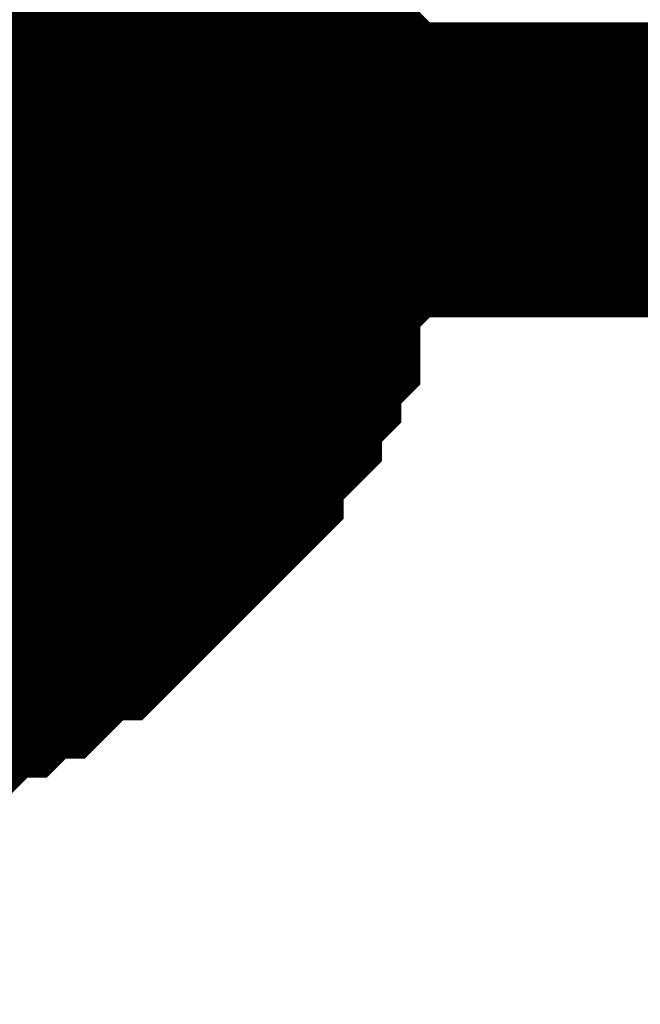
# Model space of a CAD drawing. Header units: inches. Extents: x 0 to 292, y 0 to 193.
# Tile 143 of 189: x 212.563 to 213.194, y 61.27 to 62.271. Entities that reach past the tile are written whole.
import ezdxf

# ---------------------------------------------------------------- set-up
doc = ezdxf.new("R2010")
doc.units = ezdxf.units.IN
doc.layers.add('Sheet', color=255, linetype='Continuous')

msp = doc.modelspace()

# ---------------------------------------------------------------- linework, layer by layer
at = {"layer": 'Sheet'}
msp.add_lwpolyline([(212.09, 62.128, 0.508, 0.508, 1), (212.598, 62.128, 0.508, 0.508, 1)], format="xyseb", close=True, dxfattribs=at)
for points in [[(212.7233, 62.43, 0.2997, 0.2997, 0), (212.7428, 62.4105, 0.2997, 0.2997, 0), (212.7428, 62.3911, 0.2997, 0.2997, 0), (212.7623, 62.3716, 0.2997, 0.2997, 0), (212.7818, 62.3521, 0.2997, 0.2997, 0), (212.7818, 62.3326, 0.2997, 0.2997, 0), (212.8012, 62.3131, 0.2997, 0.2997, 0), (212.8012, 62.2936, 0.2997, 0.2997, 0), (212.8207, 62.2741, 0.2997, 0.2997, 0), (212.8207, 62.2351, 0.2997, 0.2997, 0), (212.8207, 62.2156, 0.2997, 0.2997, 0), (212.8402, 62.1961, 0.2997, 0.2997, 0), (212.8402, 62.1767, 0.2997, 0.2997, 0), (212.8402, 62.1377, 0.2997, 0.2997, 0), (212.8402, 62.1182, 0.2997, 0.2997, 0)], [(212.7233, 62.43, 0.2997, 0.2997, 0), (212.7428, 62.4105, 0.2997, 0.2997, 0), (212.7428, 62.3911, 0.2997, 0.2997, 0), (212.7623, 62.3716, 0.2997, 0.2997, 0), (212.7818, 62.3521, 0.2997, 0.2997, 0), (212.7818, 62.3326, 0.2997, 0.2997, 0), (212.8012, 62.3131, 0.2997, 0.2997, 0), (212.8012, 62.2936, 0.2997, 0.2997, 0), (212.8207, 62.2741, 0.2997, 0.2997, 0), (212.8207, 62.2351, 0.2997, 0.2997, 0), (212.8207, 62.2156, 0.2997, 0.2997, 0), (212.8402, 62.1961, 0.2997, 0.2997, 0), (212.8402, 62.1767, 0.2997, 0.2997, 0), (212.8402, 62.1377, 0.2997, 0.2997, 0), (212.8402, 62.1182, 0.2997, 0.2997, 0)], [(212.7233, 62.43, 0.2997, 0.2997, 0), (212.7428, 62.4105, 0.2997, 0.2997, 0), (212.7428, 62.3911, 0.2997, 0.2997, 0), (212.7623, 62.3716, 0.2997, 0.2997, 0), (212.7818, 62.3521, 0.2997, 0.2997, 0), (212.7818, 62.3326, 0.2997, 0.2997, 0), (212.8012, 62.3131, 0.2997, 0.2997, 0), (212.8012, 62.2936, 0.2997, 0.2997, 0), (212.8207, 62.2741, 0.2997, 0.2997, 0), (212.8207, 62.2351, 0.2997, 0.2997, 0), (212.8207, 62.2156, 0.2997, 0.2997, 0), (212.8402, 62.1961, 0.2997, 0.2997, 0), (212.8402, 62.1767, 0.2997, 0.2997, 0), (212.8402, 62.1377, 0.2997, 0.2997, 0), (212.8402, 62.1182, 0.2997, 0.2997, 0)], [(212.7233, 62.43, 0.2997, 0.2997, 0), (212.7428, 62.4105, 0.2997, 0.2997, 0), (212.7428, 62.3911, 0.2997, 0.2997, 0), (212.7623, 62.3716, 0.2997, 0.2997, 0), (212.7818, 62.3521, 0.2997, 0.2997, 0), (212.7818, 62.3326, 0.2997, 0.2997, 0), (212.8012, 62.3131, 0.2997, 0.2997, 0), (212.8012, 62.2936, 0.2997, 0.2997, 0), (212.8207, 62.2741, 0.2997, 0.2997, 0), (212.8207, 62.2351, 0.2997, 0.2997, 0), (212.8207, 62.2156, 0.2997, 0.2997, 0), (212.8402, 62.1961, 0.2997, 0.2997, 0), (212.8402, 62.1767, 0.2997, 0.2997, 0), (212.8402, 62.1377, 0.2997, 0.2997, 0), (212.8402, 62.1182, 0.2997, 0.2997, 0)], [(212.7233, 62.43, 0.2997, 0.2997, 0), (212.7428, 62.4105, 0.2997, 0.2997, 0), (212.7428, 62.3911, 0.2997, 0.2997, 0), (212.7623, 62.3716, 0.2997, 0.2997, 0), (212.7818, 62.3521, 0.2997, 0.2997, 0), (212.7818, 62.3326, 0.2997, 0.2997, 0), (212.8012, 62.3131, 0.2997, 0.2997, 0), (212.8012, 62.2936, 0.2997, 0.2997, 0), (212.8207, 62.2741, 0.2997, 0.2997, 0), (212.8207, 62.2351, 0.2997, 0.2997, 0), (212.8207, 62.2156, 0.2997, 0.2997, 0), (212.8402, 62.1961, 0.2997, 0.2997, 0), (212.8402, 62.1767, 0.2997, 0.2997, 0), (212.8402, 62.1377, 0.2997, 0.2997, 0), (212.8402, 62.1182, 0.2997, 0.2997, 0)], [(212.7233, 62.43, 0.2997, 0.2997, 0), (212.7428, 62.4105, 0.2997, 0.2997, 0), (212.7428, 62.3911, 0.2997, 0.2997, 0), (212.7623, 62.3716, 0.2997, 0.2997, 0), (212.7818, 62.3521, 0.2997, 0.2997, 0), (212.7818, 62.3326, 0.2997, 0.2997, 0), (212.8012, 62.3131, 0.2997, 0.2997, 0), (212.8012, 62.2936, 0.2997, 0.2997, 0), (212.8207, 62.2741, 0.2997, 0.2997, 0), (212.8207, 62.2351, 0.2997, 0.2997, 0), (212.8207, 62.2156, 0.2997, 0.2997, 0), (212.8402, 62.1961, 0.2997, 0.2997, 0), (212.8402, 62.1767, 0.2997, 0.2997, 0), (212.8402, 62.1377, 0.2997, 0.2997, 0), (212.8402, 62.1182, 0.2997, 0.2997, 0)], [(212.7233, 62.43, 0.2997, 0.2997, 0), (212.7428, 62.4105, 0.2997, 0.2997, 0), (212.7428, 62.3911, 0.2997, 0.2997, 0), (212.7623, 62.3716, 0.2997, 0.2997, 0), (212.7818, 62.3521, 0.2997, 0.2997, 0), (212.7818, 62.3326, 0.2997, 0.2997, 0), (212.8012, 62.3131, 0.2997, 0.2997, 0), (212.8012, 62.2936, 0.2997, 0.2997, 0), (212.8207, 62.2741, 0.2997, 0.2997, 0), (212.8207, 62.2351, 0.2997, 0.2997, 0), (212.8207, 62.2156, 0.2997, 0.2997, 0), (212.8402, 62.1961, 0.2997, 0.2997, 0), (212.8402, 62.1767, 0.2997, 0.2997, 0), (212.8402, 62.1377, 0.2997, 0.2997, 0), (212.8402, 62.1182, 0.2997, 0.2997, 0)], [(212.7818, 62.3326, 0.0991, 0.0991, 0), (212.8012, 62.3131, 0.0991, 0.0991, 0), (212.8012, 62.2936, 0.0991, 0.0991, 0), (212.8207, 62.2741, 0.0991, 0.0991, 0), (212.8207, 62.2351, 0.0991, 0.0991, 0), (212.8207, 62.2156, 0.0991, 0.0991, 0), (212.8402, 62.1961, 0.0991, 0.0991, 0), (212.8402, 62.1767, 0.0991, 0.0991, 0), (212.8402, 62.1377, 0.0991, 0.0991, 0), (212.8402, 62.1182, 0.0991, 0.0991, 0)], [(212.7818, 62.3326, 0.0991, 0.0991, 0), (212.8012, 62.3131, 0.0991, 0.0991, 0), (212.8012, 62.2936, 0.0991, 0.0991, 0), (212.8207, 62.2741, 0.0991, 0.0991, 0), (212.8207, 62.2351, 0.0991, 0.0991, 0), (212.8207, 62.2156, 0.0991, 0.0991, 0), (212.8402, 62.1961, 0.0991, 0.0991, 0), (212.8402, 62.1767, 0.0991, 0.0991, 0), (212.8402, 62.1377, 0.0991, 0.0991, 0), (212.8402, 62.1182, 0.0991, 0.0991, 0)], [(212.7818, 62.3326, 0.0991, 0.0991, 0), (212.8012, 62.3131, 0.0991, 0.0991, 0), (212.8012, 62.2936, 0.0991, 0.0991, 0), (212.8207, 62.2741, 0.0991, 0.0991, 0), (212.8207, 62.2351, 0.0991, 0.0991, 0), (212.8207, 62.2156, 0.0991, 0.0991, 0), (212.8402, 62.1961, 0.0991, 0.0991, 0), (212.8402, 62.1767, 0.0991, 0.0991, 0), (212.8402, 62.1377, 0.0991, 0.0991, 0), (212.8402, 62.1182, 0.0991, 0.0991, 0)], [(212.7818, 62.3326, 0.0991, 0.0991, 0), (212.8012, 62.3131, 0.0991, 0.0991, 0), (212.8012, 62.2936, 0.0991, 0.0991, 0), (212.8207, 62.2741, 0.0991, 0.0991, 0), (212.8207, 62.2351, 0.0991, 0.0991, 0), (212.8207, 62.2156, 0.0991, 0.0991, 0), (212.8402, 62.1961, 0.0991, 0.0991, 0), (212.8402, 62.1767, 0.0991, 0.0991, 0), (212.8402, 62.1377, 0.0991, 0.0991, 0), (212.8402, 62.1182, 0.0991, 0.0991, 0)], [(212.7818, 62.3326, 0.0991, 0.0991, 0), (212.8012, 62.3131, 0.0991, 0.0991, 0), (212.8012, 62.2936, 0.0991, 0.0991, 0), (212.8207, 62.2741, 0.0991, 0.0991, 0), (212.8207, 62.2351, 0.0991, 0.0991, 0), (212.8207, 62.2156, 0.0991, 0.0991, 0), (212.8402, 62.1961, 0.0991, 0.0991, 0), (212.8402, 62.1767, 0.0991, 0.0991, 0), (212.8402, 62.1377, 0.0991, 0.0991, 0), (212.8402, 62.1182, 0.0991, 0.0991, 0)], [(212.7818, 62.3326, 0.0991, 0.0991, 0), (212.8012, 62.3131, 0.0991, 0.0991, 0), (212.8012, 62.2936, 0.0991, 0.0991, 0), (212.8207, 62.2741, 0.0991, 0.0991, 0), (212.8207, 62.2351, 0.0991, 0.0991, 0), (212.8207, 62.2156, 0.0991, 0.0991, 0), (212.8402, 62.1961, 0.0991, 0.0991, 0), (212.8402, 62.1767, 0.0991, 0.0991, 0), (212.8402, 62.1377, 0.0991, 0.0991, 0), (212.8402, 62.1182, 0.0991, 0.0991, 0)], [(212.7818, 62.3326, 0.0991, 0.0991, 0), (212.8012, 62.3131, 0.0991, 0.0991, 0), (212.8012, 62.2936, 0.0991, 0.0991, 0), (212.8207, 62.2741, 0.0991, 0.0991, 0), (212.8207, 62.2351, 0.0991, 0.0991, 0), (212.8207, 62.2156, 0.0991, 0.0991, 0), (212.8402, 62.1961, 0.0991, 0.0991, 0), (212.8402, 62.1767, 0.0991, 0.0991, 0), (212.8402, 62.1377, 0.0991, 0.0991, 0), (212.8402, 62.1182, 0.0991, 0.0991, 0)], [(212.3336, 62.1182, 0.2997, 0.2997, 0), (222.9912, 62.1182, 0.2997, 0.2997, 0), (222.9912, 55.7251, 0.2997, 0.2997, 0)], [(212.8402, 62.1182, 0.2997, 0.2997, 0), (212.8402, 62.0987, 0.2997, 0.2997, 0), (212.8402, 62.0597, 0.2997, 0.2997, 0), (212.8402, 62.0402, 0.2997, 0.2997, 0), (212.8207, 62.0207, 0.2997, 0.2997, 0), (212.8207, 62.0012, 0.2997, 0.2997, 0), (212.8207, 61.9623, 0.2997, 0.2997, 0), (212.8012, 61.9428, 0.2997, 0.2997, 0), (212.8012, 61.9233, 0.2997, 0.2997, 0), (212.7818, 61.9038, 0.2997, 0.2997, 0), (212.7818, 61.8843, 0.2997, 0.2997, 0), (212.7623, 61.8648, 0.2997, 0.2997, 0), (212.7428, 61.8453, 0.2997, 0.2997, 0), (212.7428, 61.8258, 0.2997, 0.2997, 0), (212.7233, 61.8063, 0.2997, 0.2997, 0), (212.7038, 61.7868, 0.2997, 0.2997, 0), (212.6843, 61.7673, 0.2997, 0.2997, 0), (212.6649, 61.7479, 0.2997, 0.2997, 0), (212.6454, 61.7284, 0.2997, 0.2997, 0), (212.6259, 61.7089, 0.2997, 0.2997, 0), (212.6064, 61.7089, 0.2997, 0.2997, 0), (212.5869, 61.6894, 0.2997, 0.2997, 0), (212.5674, 61.6699, 0.2997, 0.2997, 0), (212.548, 61.6699, 0.2997, 0.2997, 0), (212.5285, 61.6504, 0.2997, 0.2997, 0), (212.509, 61.6504, 0.2997, 0.2997, 0), (212.4895, 61.6309, 0.2997, 0.2997, 0), (212.4505, 61.6309, 0.2997, 0.2997, 0), (212.431, 61.6309, 0.2997, 0.2997, 0), (212.4116, 61.6114, 0.2997, 0.2997, 0)], [(212.8402, 62.1182, 0.2997, 0.2997, 0), (212.8402, 62.0987, 0.2997, 0.2997, 0), (212.8402, 62.0597, 0.2997, 0.2997, 0), (212.8402, 62.0402, 0.2997, 0.2997, 0), (212.8207, 62.0207, 0.2997, 0.2997, 0), (212.8207, 62.0012, 0.2997, 0.2997, 0), (212.8207, 61.9623, 0.2997, 0.2997, 0), (212.8012, 61.9428, 0.2997, 0.2997, 0), (212.8012, 61.9233, 0.2997, 0.2997, 0), (212.7818, 61.9038, 0.2997, 0.2997, 0), (212.7818, 61.8843, 0.2997, 0.2997, 0), (212.7623, 61.8648, 0.2997, 0.2997, 0), (212.7428, 61.8453, 0.2997, 0.2997, 0), (212.7428, 61.8258, 0.2997, 0.2997, 0), (212.7233, 61.8063, 0.2997, 0.2997, 0), (212.7038, 61.7868, 0.2997, 0.2997, 0), (212.6843, 61.7673, 0.2997, 0.2997, 0), (212.6649, 61.7479, 0.2997, 0.2997, 0), (212.6454, 61.7284, 0.2997, 0.2997, 0), (212.6259, 61.7089, 0.2997, 0.2997, 0), (212.6064, 61.7089, 0.2997, 0.2997, 0), (212.5869, 61.6894, 0.2997, 0.2997, 0), (212.5674, 61.6699, 0.2997, 0.2997, 0), (212.548, 61.6699, 0.2997, 0.2997, 0), (212.5285, 61.6504, 0.2997, 0.2997, 0), (212.509, 61.6504, 0.2997, 0.2997, 0), (212.4895, 61.6309, 0.2997, 0.2997, 0), (212.4505, 61.6309, 0.2997, 0.2997, 0), (212.431, 61.6309, 0.2997, 0.2997, 0), (212.4116, 61.6114, 0.2997, 0.2997, 0)], [(212.8402, 62.1182, 0.2997, 0.2997, 0), (212.8402, 62.0987, 0.2997, 0.2997, 0), (212.8402, 62.0597, 0.2997, 0.2997, 0), (212.8402, 62.0402, 0.2997, 0.2997, 0), (212.8207, 62.0207, 0.2997, 0.2997, 0), (212.8207, 62.0012, 0.2997, 0.2997, 0), (212.8207, 61.9623, 0.2997, 0.2997, 0), (212.8012, 61.9428, 0.2997, 0.2997, 0), (212.8012, 61.9233, 0.2997, 0.2997, 0), (212.7818, 61.9038, 0.2997, 0.2997, 0), (212.7818, 61.8843, 0.2997, 0.2997, 0), (212.7623, 61.8648, 0.2997, 0.2997, 0), (212.7428, 61.8453, 0.2997, 0.2997, 0), (212.7428, 61.8258, 0.2997, 0.2997, 0), (212.7233, 61.8063, 0.2997, 0.2997, 0), (212.7038, 61.7868, 0.2997, 0.2997, 0), (212.6843, 61.7673, 0.2997, 0.2997, 0), (212.6649, 61.7479, 0.2997, 0.2997, 0), (212.6454, 61.7284, 0.2997, 0.2997, 0), (212.6259, 61.7089, 0.2997, 0.2997, 0), (212.6064, 61.7089, 0.2997, 0.2997, 0), (212.5869, 61.6894, 0.2997, 0.2997, 0), (212.5674, 61.6699, 0.2997, 0.2997, 0), (212.548, 61.6699, 0.2997, 0.2997, 0), (212.5285, 61.6504, 0.2997, 0.2997, 0), (212.509, 61.6504, 0.2997, 0.2997, 0), (212.4895, 61.6309, 0.2997, 0.2997, 0), (212.4505, 61.6309, 0.2997, 0.2997, 0), (212.431, 61.6309, 0.2997, 0.2997, 0), (212.4116, 61.6114, 0.2997, 0.2997, 0)], [(212.8402, 62.1182, 0.2997, 0.2997, 0), (212.8402, 62.0987, 0.2997, 0.2997, 0), (212.8402, 62.0597, 0.2997, 0.2997, 0), (212.8402, 62.0402, 0.2997, 0.2997, 0), (212.8207, 62.0207, 0.2997, 0.2997, 0), (212.8207, 62.0012, 0.2997, 0.2997, 0), (212.8207, 61.9623, 0.2997, 0.2997, 0), (212.8012, 61.9428, 0.2997, 0.2997, 0), (212.8012, 61.9233, 0.2997, 0.2997, 0), (212.7818, 61.9038, 0.2997, 0.2997, 0), (212.7818, 61.8843, 0.2997, 0.2997, 0), (212.7623, 61.8648, 0.2997, 0.2997, 0), (212.7428, 61.8453, 0.2997, 0.2997, 0), (212.7428, 61.8258, 0.2997, 0.2997, 0), (212.7233, 61.8063, 0.2997, 0.2997, 0), (212.7038, 61.7868, 0.2997, 0.2997, 0), (212.6843, 61.7673, 0.2997, 0.2997, 0), (212.6649, 61.7479, 0.2997, 0.2997, 0), (212.6454, 61.7284, 0.2997, 0.2997, 0), (212.6259, 61.7089, 0.2997, 0.2997, 0), (212.6064, 61.7089, 0.2997, 0.2997, 0), (212.5869, 61.6894, 0.2997, 0.2997, 0), (212.5674, 61.6699, 0.2997, 0.2997, 0), (212.548, 61.6699, 0.2997, 0.2997, 0), (212.5285, 61.6504, 0.2997, 0.2997, 0), (212.509, 61.6504, 0.2997, 0.2997, 0), (212.4895, 61.6309, 0.2997, 0.2997, 0), (212.4505, 61.6309, 0.2997, 0.2997, 0), (212.431, 61.6309, 0.2997, 0.2997, 0), (212.4116, 61.6114, 0.2997, 0.2997, 0)], [(212.8402, 62.1182, 0.2997, 0.2997, 0), (212.8402, 62.0987, 0.2997, 0.2997, 0), (212.8402, 62.0597, 0.2997, 0.2997, 0), (212.8402, 62.0402, 0.2997, 0.2997, 0), (212.8207, 62.0207, 0.2997, 0.2997, 0), (212.8207, 62.0012, 0.2997, 0.2997, 0), (212.8207, 61.9623, 0.2997, 0.2997, 0), (212.8012, 61.9428, 0.2997, 0.2997, 0), (212.8012, 61.9233, 0.2997, 0.2997, 0), (212.7818, 61.9038, 0.2997, 0.2997, 0), (212.7818, 61.8843, 0.2997, 0.2997, 0), (212.7623, 61.8648, 0.2997, 0.2997, 0), (212.7428, 61.8453, 0.2997, 0.2997, 0), (212.7428, 61.8258, 0.2997, 0.2997, 0), (212.7233, 61.8063, 0.2997, 0.2997, 0), (212.7038, 61.7868, 0.2997, 0.2997, 0), (212.6843, 61.7673, 0.2997, 0.2997, 0), (212.6649, 61.7479, 0.2997, 0.2997, 0), (212.6454, 61.7284, 0.2997, 0.2997, 0), (212.6259, 61.7089, 0.2997, 0.2997, 0), (212.6064, 61.7089, 0.2997, 0.2997, 0), (212.5869, 61.6894, 0.2997, 0.2997, 0), (212.5674, 61.6699, 0.2997, 0.2997, 0), (212.548, 61.6699, 0.2997, 0.2997, 0), (212.5285, 61.6504, 0.2997, 0.2997, 0), (212.509, 61.6504, 0.2997, 0.2997, 0), (212.4895, 61.6309, 0.2997, 0.2997, 0), (212.4505, 61.6309, 0.2997, 0.2997, 0), (212.431, 61.6309, 0.2997, 0.2997, 0), (212.4116, 61.6114, 0.2997, 0.2997, 0)], [(212.8402, 62.1182, 0.2997, 0.2997, 0), (212.8402, 62.0987, 0.2997, 0.2997, 0), (212.8402, 62.0597, 0.2997, 0.2997, 0), (212.8402, 62.0402, 0.2997, 0.2997, 0), (212.8207, 62.0207, 0.2997, 0.2997, 0), (212.8207, 62.0012, 0.2997, 0.2997, 0), (212.8207, 61.9623, 0.2997, 0.2997, 0), (212.8012, 61.9428, 0.2997, 0.2997, 0), (212.8012, 61.9233, 0.2997, 0.2997, 0), (212.7818, 61.9038, 0.2997, 0.2997, 0), (212.7818, 61.8843, 0.2997, 0.2997, 0), (212.7623, 61.8648, 0.2997, 0.2997, 0), (212.7428, 61.8453, 0.2997, 0.2997, 0), (212.7428, 61.8258, 0.2997, 0.2997, 0), (212.7233, 61.8063, 0.2997, 0.2997, 0), (212.7038, 61.7868, 0.2997, 0.2997, 0), (212.6843, 61.7673, 0.2997, 0.2997, 0), (212.6649, 61.7479, 0.2997, 0.2997, 0), (212.6454, 61.7284, 0.2997, 0.2997, 0), (212.6259, 61.7089, 0.2997, 0.2997, 0), (212.6064, 61.7089, 0.2997, 0.2997, 0), (212.5869, 61.6894, 0.2997, 0.2997, 0), (212.5674, 61.6699, 0.2997, 0.2997, 0), (212.548, 61.6699, 0.2997, 0.2997, 0), (212.5285, 61.6504, 0.2997, 0.2997, 0), (212.509, 61.6504, 0.2997, 0.2997, 0), (212.4895, 61.6309, 0.2997, 0.2997, 0), (212.4505, 61.6309, 0.2997, 0.2997, 0), (212.431, 61.6309, 0.2997, 0.2997, 0), (212.4116, 61.6114, 0.2997, 0.2997, 0)], [(212.8402, 62.1182, 0.2997, 0.2997, 0), (212.8402, 62.0987, 0.2997, 0.2997, 0), (212.8402, 62.0597, 0.2997, 0.2997, 0), (212.8402, 62.0402, 0.2997, 0.2997, 0), (212.8207, 62.0207, 0.2997, 0.2997, 0), (212.8207, 62.0012, 0.2997, 0.2997, 0), (212.8207, 61.9623, 0.2997, 0.2997, 0), (212.8012, 61.9428, 0.2997, 0.2997, 0), (212.8012, 61.9233, 0.2997, 0.2997, 0), (212.7818, 61.9038, 0.2997, 0.2997, 0), (212.7818, 61.8843, 0.2997, 0.2997, 0), (212.7623, 61.8648, 0.2997, 0.2997, 0), (212.7428, 61.8453, 0.2997, 0.2997, 0), (212.7428, 61.8258, 0.2997, 0.2997, 0), (212.7233, 61.8063, 0.2997, 0.2997, 0), (212.7038, 61.7868, 0.2997, 0.2997, 0), (212.6843, 61.7673, 0.2997, 0.2997, 0), (212.6649, 61.7479, 0.2997, 0.2997, 0), (212.6454, 61.7284, 0.2997, 0.2997, 0), (212.6259, 61.7089, 0.2997, 0.2997, 0), (212.6064, 61.7089, 0.2997, 0.2997, 0), (212.5869, 61.6894, 0.2997, 0.2997, 0), (212.5674, 61.6699, 0.2997, 0.2997, 0), (212.548, 61.6699, 0.2997, 0.2997, 0), (212.5285, 61.6504, 0.2997, 0.2997, 0), (212.509, 61.6504, 0.2997, 0.2997, 0), (212.4895, 61.6309, 0.2997, 0.2997, 0), (212.4505, 61.6309, 0.2997, 0.2997, 0), (212.431, 61.6309, 0.2997, 0.2997, 0), (212.4116, 61.6114, 0.2997, 0.2997, 0)], [(212.8402, 62.1182, 0.2997, 0.2997, 0), (212.8402, 62.1182, 0.2997, 0.2997, 0), (212.8402, 62.1182, 0.2997, 0.2997, 0), (212.8402, 62.1182, 0.2997, 0.2997, 0), (212.8402, 62.1182, 0.2997, 0.2997, 0), (212.8402, 62.1182, 0.2997, 0.2997, 0), (212.8402, 62.1182, 0.2997, 0.2997, 0), (212.8402, 62.1182, 0.2997, 0.2997, 0), (212.8402, 62.1182, 0.2997, 0.2997, 0), (212.8402, 62.1182, 0.2997, 0.2997, 0), (212.8402, 62.1182, 0.2997, 0.2997, 0), (212.8402, 62.1182, 0.2997, 0.2997, 0), (212.8402, 62.1182, 0.2997, 0.2997, 0), (212.8402, 62.1182, 0.2997, 0.2997, 0), (212.8402, 62.1182, 0.2997, 0.2997, 0), (212.8402, 62.1182, 0.2997, 0.2997, 0), (212.8402, 62.1182, 0.2997, 0.2997, 0), (212.8402, 62.1182, 0.2997, 0.2997, 0), (212.8402, 62.1182, 0.2997, 0.2997, 0), (212.8402, 62.1182, 0.2997, 0.2997, 0), (212.8402, 62.1182, 0.2997, 0.2997, 0), (212.8402, 62.1182, 0.2997, 0.2997, 0), (212.8402, 62.1182, 0.2997, 0.2997, 0), (212.8402, 62.1182, 0.2997, 0.2997, 0), (212.8402, 62.1182, 0.2997, 0.2997, 0), (212.8402, 62.1182, 0.2997, 0.2997, 0), (212.8402, 62.1182, 0.2997, 0.2997, 0), (212.8402, 62.1182, 0.2997, 0.2997, 0), (212.8402, 62.1182, 0.2997, 0.2997, 0), (212.8402, 62.1182, 0.2997, 0.2997, 0), (212.8402, 62.1182, 0.2997, 0.2997, 0), (212.8402, 62.1182, 0.2997, 0.2997, 0), (212.8402, 62.1182, 0.2997, 0.2997, 0)], [(212.8402, 62.1182, 0.2997, 0.2997, 0), (212.8402, 62.1182, 0.2997, 0.2997, 0)], [(212.8402, 62.1182, 0.2997, 0.2997, 0), (212.8402, 62.1182, 0.2997, 0.2997, 0), (212.8402, 62.1182, 0.2997, 0.2997, 0), (212.8402, 62.1182, 0.2997, 0.2997, 0), (212.8402, 62.1182, 0.2997, 0.2997, 0), (212.8402, 62.1182, 0.2997, 0.2997, 0), (212.8402, 62.1182, 0.2997, 0.2997, 0), (212.8402, 62.1182, 0.2997, 0.2997, 0), (212.8402, 62.1182, 0.2997, 0.2997, 0), (212.8402, 62.1182, 0.2997, 0.2997, 0), (212.8402, 62.1182, 0.2997, 0.2997, 0), (212.8402, 62.1182, 0.2997, 0.2997, 0), (212.8402, 62.1182, 0.2997, 0.2997, 0), (212.8402, 62.1182, 0.2997, 0.2997, 0), (212.8402, 62.1182, 0.2997, 0.2997, 0), (212.8402, 62.1182, 0.2997, 0.2997, 0), (212.8402, 62.1182, 0.2997, 0.2997, 0), (212.8402, 62.1182, 0.2997, 0.2997, 0), (212.8402, 62.1182, 0.2997, 0.2997, 0), (212.8402, 62.1182, 0.2997, 0.2997, 0), (212.8402, 62.1182, 0.2997, 0.2997, 0), (212.8402, 62.1182, 0.2997, 0.2997, 0), (212.8402, 62.1182, 0.2997, 0.2997, 0), (212.8402, 62.1182, 0.2997, 0.2997, 0), (212.8402, 62.1182, 0.2997, 0.2997, 0), (212.8402, 62.1182, 0.2997, 0.2997, 0), (212.8402, 62.1182, 0.2997, 0.2997, 0), (212.8402, 62.1182, 0.2997, 0.2997, 0), (212.8402, 62.1182, 0.2997, 0.2997, 0), (212.8402, 62.1182, 0.2997, 0.2997, 0), (212.8402, 62.1182, 0.2997, 0.2997, 0), (212.8402, 62.1182, 0.2997, 0.2997, 0), (212.8402, 62.1182, 0.2997, 0.2997, 0)], [(212.8402, 62.1182, 0.2997, 0.2997, 0), (212.8402, 62.1182, 0.2997, 0.2997, 0)], [(212.8402, 62.1182, 0.2997, 0.2997, 0), (212.8402, 62.1182, 0.2997, 0.2997, 0), (212.8402, 62.1182, 0.2997, 0.2997, 0), (212.8402, 62.1182, 0.2997, 0.2997, 0), (212.8402, 62.1182, 0.2997, 0.2997, 0), (212.8402, 62.1182, 0.2997, 0.2997, 0), (212.8402, 62.1182, 0.2997, 0.2997, 0), (212.8402, 62.1182, 0.2997, 0.2997, 0), (212.8402, 62.1182, 0.2997, 0.2997, 0), (212.8402, 62.1182, 0.2997, 0.2997, 0), (212.8402, 62.1182, 0.2997, 0.2997, 0), (212.8402, 62.1182, 0.2997, 0.2997, 0), (212.8402, 62.1182, 0.2997, 0.2997, 0), (212.8402, 62.1182, 0.2997, 0.2997, 0), (212.8402, 62.1182, 0.2997, 0.2997, 0), (212.8402, 62.1182, 0.2997, 0.2997, 0), (212.8402, 62.1182, 0.2997, 0.2997, 0), (212.8402, 62.1182, 0.2997, 0.2997, 0), (212.8402, 62.1182, 0.2997, 0.2997, 0), (212.8402, 62.1182, 0.2997, 0.2997, 0), (212.8402, 62.1182, 0.2997, 0.2997, 0), (212.8402, 62.1182, 0.2997, 0.2997, 0), (212.8402, 62.1182, 0.2997, 0.2997, 0), (212.8402, 62.1182, 0.2997, 0.2997, 0), (212.8402, 62.1182, 0.2997, 0.2997, 0), (212.8402, 62.1182, 0.2997, 0.2997, 0), (212.8402, 62.1182, 0.2997, 0.2997, 0), (212.8402, 62.1182, 0.2997, 0.2997, 0), (212.8402, 62.1182, 0.2997, 0.2997, 0), (212.8402, 62.1182, 0.2997, 0.2997, 0), (212.8402, 62.1182, 0.2997, 0.2997, 0), (212.8402, 62.1182, 0.2997, 0.2997, 0), (212.8402, 62.1182, 0.2997, 0.2997, 0)], [(212.8402, 62.1182, 0.2997, 0.2997, 0), (212.8402, 62.1182, 0.2997, 0.2997, 0)], [(212.8402, 62.1182, 0.2997, 0.2997, 0), (212.8402, 62.1182, 0.2997, 0.2997, 0), (212.8402, 62.1182, 0.2997, 0.2997, 0), (212.8402, 62.1182, 0.2997, 0.2997, 0), (212.8402, 62.1182, 0.2997, 0.2997, 0), (212.8402, 62.1182, 0.2997, 0.2997, 0), (212.8402, 62.1182, 0.2997, 0.2997, 0), (212.8402, 62.1182, 0.2997, 0.2997, 0), (212.8402, 62.1182, 0.2997, 0.2997, 0), (212.8402, 62.1182, 0.2997, 0.2997, 0), (212.8402, 62.1182, 0.2997, 0.2997, 0), (212.8402, 62.1182, 0.2997, 0.2997, 0), (212.8402, 62.1182, 0.2997, 0.2997, 0), (212.8402, 62.1182, 0.2997, 0.2997, 0), (212.8402, 62.1182, 0.2997, 0.2997, 0), (212.8402, 62.1182, 0.2997, 0.2997, 0), (212.8402, 62.1182, 0.2997, 0.2997, 0), (212.8402, 62.1182, 0.2997, 0.2997, 0), (212.8402, 62.1182, 0.2997, 0.2997, 0), (212.8402, 62.1182, 0.2997, 0.2997, 0), (212.8402, 62.1182, 0.2997, 0.2997, 0), (212.8402, 62.1182, 0.2997, 0.2997, 0), (212.8402, 62.1182, 0.2997, 0.2997, 0), (212.8402, 62.1182, 0.2997, 0.2997, 0), (212.8402, 62.1182, 0.2997, 0.2997, 0), (212.8402, 62.1182, 0.2997, 0.2997, 0), (212.8402, 62.1182, 0.2997, 0.2997, 0), (212.8402, 62.1182, 0.2997, 0.2997, 0), (212.8402, 62.1182, 0.2997, 0.2997, 0), (212.8402, 62.1182, 0.2997, 0.2997, 0), (212.8402, 62.1182, 0.2997, 0.2997, 0), (212.8402, 62.1182, 0.2997, 0.2997, 0), (212.8402, 62.1182, 0.2997, 0.2997, 0)], [(212.8402, 62.1182, 0.2997, 0.2997, 0), (212.8402, 62.1182, 0.2997, 0.2997, 0)], [(212.8402, 62.1182, 0.2997, 0.2997, 0), (212.8402, 62.1182, 0.2997, 0.2997, 0), (212.8402, 62.1182, 0.2997, 0.2997, 0), (212.8402, 62.1182, 0.2997, 0.2997, 0), (212.8402, 62.1182, 0.2997, 0.2997, 0), (212.8402, 62.1182, 0.2997, 0.2997, 0), (212.8402, 62.1182, 0.2997, 0.2997, 0), (212.8402, 62.1182, 0.2997, 0.2997, 0), (212.8402, 62.1182, 0.2997, 0.2997, 0), (212.8402, 62.1182, 0.2997, 0.2997, 0), (212.8402, 62.1182, 0.2997, 0.2997, 0), (212.8402, 62.1182, 0.2997, 0.2997, 0), (212.8402, 62.1182, 0.2997, 0.2997, 0), (212.8402, 62.1182, 0.2997, 0.2997, 0), (212.8402, 62.1182, 0.2997, 0.2997, 0), (212.8402, 62.1182, 0.2997, 0.2997, 0), (212.8402, 62.1182, 0.2997, 0.2997, 0), (212.8402, 62.1182, 0.2997, 0.2997, 0), (212.8402, 62.1182, 0.2997, 0.2997, 0), (212.8402, 62.1182, 0.2997, 0.2997, 0), (212.8402, 62.1182, 0.2997, 0.2997, 0), (212.8402, 62.1182, 0.2997, 0.2997, 0), (212.8402, 62.1182, 0.2997, 0.2997, 0), (212.8402, 62.1182, 0.2997, 0.2997, 0), (212.8402, 62.1182, 0.2997, 0.2997, 0), (212.8402, 62.1182, 0.2997, 0.2997, 0), (212.8402, 62.1182, 0.2997, 0.2997, 0), (212.8402, 62.1182, 0.2997, 0.2997, 0), (212.8402, 62.1182, 0.2997, 0.2997, 0), (212.8402, 62.1182, 0.2997, 0.2997, 0), (212.8402, 62.1182, 0.2997, 0.2997, 0), (212.8402, 62.1182, 0.2997, 0.2997, 0), (212.8402, 62.1182, 0.2997, 0.2997, 0)], [(212.8402, 62.1182, 0.2997, 0.2997, 0), (212.8402, 62.1182, 0.2997, 0.2997, 0)], [(212.8402, 62.1182, 0.2997, 0.2997, 0), (212.8402, 62.1182, 0.2997, 0.2997, 0), (212.8402, 62.1182, 0.2997, 0.2997, 0), (212.8402, 62.1182, 0.2997, 0.2997, 0), (212.8402, 62.1182, 0.2997, 0.2997, 0), (212.8402, 62.1182, 0.2997, 0.2997, 0), (212.8402, 62.1182, 0.2997, 0.2997, 0), (212.8402, 62.1182, 0.2997, 0.2997, 0), (212.8402, 62.1182, 0.2997, 0.2997, 0), (212.8402, 62.1182, 0.2997, 0.2997, 0), (212.8402, 62.1182, 0.2997, 0.2997, 0), (212.8402, 62.1182, 0.2997, 0.2997, 0), (212.8402, 62.1182, 0.2997, 0.2997, 0), (212.8402, 62.1182, 0.2997, 0.2997, 0), (212.8402, 62.1182, 0.2997, 0.2997, 0), (212.8402, 62.1182, 0.2997, 0.2997, 0), (212.8402, 62.1182, 0.2997, 0.2997, 0), (212.8402, 62.1182, 0.2997, 0.2997, 0), (212.8402, 62.1182, 0.2997, 0.2997, 0), (212.8402, 62.1182, 0.2997, 0.2997, 0), (212.8402, 62.1182, 0.2997, 0.2997, 0), (212.8402, 62.1182, 0.2997, 0.2997, 0), (212.8402, 62.1182, 0.2997, 0.2997, 0), (212.8402, 62.1182, 0.2997, 0.2997, 0), (212.8402, 62.1182, 0.2997, 0.2997, 0), (212.8402, 62.1182, 0.2997, 0.2997, 0), (212.8402, 62.1182, 0.2997, 0.2997, 0), (212.8402, 62.1182, 0.2997, 0.2997, 0), (212.8402, 62.1182, 0.2997, 0.2997, 0), (212.8402, 62.1182, 0.2997, 0.2997, 0), (212.8402, 62.1182, 0.2997, 0.2997, 0), (212.8402, 62.1182, 0.2997, 0.2997, 0), (212.8402, 62.1182, 0.2997, 0.2997, 0)], [(212.8402, 62.1182, 0.2997, 0.2997, 0), (212.8402, 62.1182, 0.2997, 0.2997, 0)], [(212.8402, 62.1182, 0.2997, 0.2997, 0), (212.8402, 62.1182, 0.2997, 0.2997, 0), (212.8402, 62.1182, 0.2997, 0.2997, 0), (212.8402, 62.1182, 0.2997, 0.2997, 0), (212.8402, 62.1182, 0.2997, 0.2997, 0), (212.8402, 62.1182, 0.2997, 0.2997, 0), (212.8402, 62.1182, 0.2997, 0.2997, 0), (212.8402, 62.1182, 0.2997, 0.2997, 0), (212.8402, 62.1182, 0.2997, 0.2997, 0), (212.8402, 62.1182, 0.2997, 0.2997, 0), (212.8402, 62.1182, 0.2997, 0.2997, 0), (212.8402, 62.1182, 0.2997, 0.2997, 0), (212.8402, 62.1182, 0.2997, 0.2997, 0), (212.8402, 62.1182, 0.2997, 0.2997, 0), (212.8402, 62.1182, 0.2997, 0.2997, 0), (212.8402, 62.1182, 0.2997, 0.2997, 0), (212.8402, 62.1182, 0.2997, 0.2997, 0), (212.8402, 62.1182, 0.2997, 0.2997, 0), (212.8402, 62.1182, 0.2997, 0.2997, 0), (212.8402, 62.1182, 0.2997, 0.2997, 0), (212.8402, 62.1182, 0.2997, 0.2997, 0), (212.8402, 62.1182, 0.2997, 0.2997, 0), (212.8402, 62.1182, 0.2997, 0.2997, 0), (212.8402, 62.1182, 0.2997, 0.2997, 0), (212.8402, 62.1182, 0.2997, 0.2997, 0), (212.8402, 62.1182, 0.2997, 0.2997, 0), (212.8402, 62.1182, 0.2997, 0.2997, 0), (212.8402, 62.1182, 0.2997, 0.2997, 0), (212.8402, 62.1182, 0.2997, 0.2997, 0), (212.8402, 62.1182, 0.2997, 0.2997, 0), (212.8402, 62.1182, 0.2997, 0.2997, 0), (212.8402, 62.1182, 0.2997, 0.2997, 0), (212.8402, 62.1182, 0.2997, 0.2997, 0)], [(212.8402, 62.1182, 0.2997, 0.2997, 0), (212.8402, 62.1182, 0.2997, 0.2997, 0)], [(212.8402, 62.1182, 0.0991, 0.0991, 0), (212.8402, 62.0987, 0.0991, 0.0991, 0), (212.8402, 62.0597, 0.0991, 0.0991, 0), (212.8402, 62.0402, 0.0991, 0.0991, 0), (212.8207, 62.0207, 0.0991, 0.0991, 0), (212.8207, 62.0012, 0.0991, 0.0991, 0), (212.8207, 61.9623, 0.0991, 0.0991, 0), (212.8012, 61.9428, 0.0991, 0.0991, 0), (212.8012, 61.9233, 0.0991, 0.0991, 0), (212.7818, 61.9038, 0.0991, 0.0991, 0), (212.7818, 61.8843, 0.0991, 0.0991, 0), (212.7623, 61.8648, 0.0991, 0.0991, 0), (212.7428, 61.8453, 0.0991, 0.0991, 0), (212.7428, 61.8258, 0.0991, 0.0991, 0), (212.7233, 61.8063, 0.0991, 0.0991, 0), (212.7038, 61.7868, 0.0991, 0.0991, 0), (212.6843, 61.7673, 0.0991, 0.0991, 0), (212.6649, 61.7479, 0.0991, 0.0991, 0), (212.6454, 61.7284, 0.0991, 0.0991, 0), (212.6259, 61.7089, 0.0991, 0.0991, 0), (212.6064, 61.7089, 0.0991, 0.0991, 0), (212.5869, 61.6894, 0.0991, 0.0991, 0), (212.5674, 61.6699, 0.0991, 0.0991, 0), (212.548, 61.6699, 0.0991, 0.0991, 0), (212.5285, 61.6504, 0.0991, 0.0991, 0), (212.509, 61.6504, 0.0991, 0.0991, 0)], [(212.8402, 62.1182, 0.0991, 0.0991, 0), (212.8402, 62.0987, 0.0991, 0.0991, 0), (212.8402, 62.0597, 0.0991, 0.0991, 0), (212.8402, 62.0402, 0.0991, 0.0991, 0), (212.8207, 62.0207, 0.0991, 0.0991, 0), (212.8207, 62.0012, 0.0991, 0.0991, 0), (212.8207, 61.9623, 0.0991, 0.0991, 0), (212.8012, 61.9428, 0.0991, 0.0991, 0), (212.8012, 61.9233, 0.0991, 0.0991, 0), (212.7818, 61.9038, 0.0991, 0.0991, 0), (212.7818, 61.8843, 0.0991, 0.0991, 0), (212.7623, 61.8648, 0.0991, 0.0991, 0), (212.7428, 61.8453, 0.0991, 0.0991, 0), (212.7428, 61.8258, 0.0991, 0.0991, 0), (212.7233, 61.8063, 0.0991, 0.0991, 0), (212.7038, 61.7868, 0.0991, 0.0991, 0), (212.6843, 61.7673, 0.0991, 0.0991, 0), (212.6649, 61.7479, 0.0991, 0.0991, 0), (212.6454, 61.7284, 0.0991, 0.0991, 0), (212.6259, 61.7089, 0.0991, 0.0991, 0), (212.6064, 61.7089, 0.0991, 0.0991, 0), (212.5869, 61.6894, 0.0991, 0.0991, 0), (212.5674, 61.6699, 0.0991, 0.0991, 0), (212.548, 61.6699, 0.0991, 0.0991, 0), (212.5285, 61.6504, 0.0991, 0.0991, 0), (212.509, 61.6504, 0.0991, 0.0991, 0)], [(212.8402, 62.1182, 0.0991, 0.0991, 0), (212.8402, 62.0987, 0.0991, 0.0991, 0), (212.8402, 62.0597, 0.0991, 0.0991, 0), (212.8402, 62.0402, 0.0991, 0.0991, 0), (212.8207, 62.0207, 0.0991, 0.0991, 0), (212.8207, 62.0012, 0.0991, 0.0991, 0), (212.8207, 61.9623, 0.0991, 0.0991, 0), (212.8012, 61.9428, 0.0991, 0.0991, 0), (212.8012, 61.9233, 0.0991, 0.0991, 0), (212.7818, 61.9038, 0.0991, 0.0991, 0), (212.7818, 61.8843, 0.0991, 0.0991, 0), (212.7623, 61.8648, 0.0991, 0.0991, 0), (212.7428, 61.8453, 0.0991, 0.0991, 0), (212.7428, 61.8258, 0.0991, 0.0991, 0), (212.7233, 61.8063, 0.0991, 0.0991, 0), (212.7038, 61.7868, 0.0991, 0.0991, 0), (212.6843, 61.7673, 0.0991, 0.0991, 0), (212.6649, 61.7479, 0.0991, 0.0991, 0), (212.6454, 61.7284, 0.0991, 0.0991, 0), (212.6259, 61.7089, 0.0991, 0.0991, 0), (212.6064, 61.7089, 0.0991, 0.0991, 0), (212.5869, 61.6894, 0.0991, 0.0991, 0), (212.5674, 61.6699, 0.0991, 0.0991, 0), (212.548, 61.6699, 0.0991, 0.0991, 0), (212.5285, 61.6504, 0.0991, 0.0991, 0), (212.509, 61.6504, 0.0991, 0.0991, 0)], [(212.8402, 62.1182, 0.0991, 0.0991, 0), (212.8402, 62.0987, 0.0991, 0.0991, 0), (212.8402, 62.0597, 0.0991, 0.0991, 0), (212.8402, 62.0402, 0.0991, 0.0991, 0), (212.8207, 62.0207, 0.0991, 0.0991, 0), (212.8207, 62.0012, 0.0991, 0.0991, 0), (212.8207, 61.9623, 0.0991, 0.0991, 0), (212.8012, 61.9428, 0.0991, 0.0991, 0), (212.8012, 61.9233, 0.0991, 0.0991, 0), (212.7818, 61.9038, 0.0991, 0.0991, 0), (212.7818, 61.8843, 0.0991, 0.0991, 0), (212.7623, 61.8648, 0.0991, 0.0991, 0), (212.7428, 61.8453, 0.0991, 0.0991, 0), (212.7428, 61.8258, 0.0991, 0.0991, 0), (212.7233, 61.8063, 0.0991, 0.0991, 0), (212.7038, 61.7868, 0.0991, 0.0991, 0), (212.6843, 61.7673, 0.0991, 0.0991, 0), (212.6649, 61.7479, 0.0991, 0.0991, 0), (212.6454, 61.7284, 0.0991, 0.0991, 0), (212.6259, 61.7089, 0.0991, 0.0991, 0), (212.6064, 61.7089, 0.0991, 0.0991, 0), (212.5869, 61.6894, 0.0991, 0.0991, 0), (212.5674, 61.6699, 0.0991, 0.0991, 0), (212.548, 61.6699, 0.0991, 0.0991, 0), (212.5285, 61.6504, 0.0991, 0.0991, 0), (212.509, 61.6504, 0.0991, 0.0991, 0)], [(212.8402, 62.1182, 0.0991, 0.0991, 0), (212.8402, 62.0987, 0.0991, 0.0991, 0), (212.8402, 62.0597, 0.0991, 0.0991, 0), (212.8402, 62.0402, 0.0991, 0.0991, 0), (212.8207, 62.0207, 0.0991, 0.0991, 0), (212.8207, 62.0012, 0.0991, 0.0991, 0), (212.8207, 61.9623, 0.0991, 0.0991, 0), (212.8012, 61.9428, 0.0991, 0.0991, 0), (212.8012, 61.9233, 0.0991, 0.0991, 0), (212.7818, 61.9038, 0.0991, 0.0991, 0), (212.7818, 61.8843, 0.0991, 0.0991, 0), (212.7623, 61.8648, 0.0991, 0.0991, 0), (212.7428, 61.8453, 0.0991, 0.0991, 0), (212.7428, 61.8258, 0.0991, 0.0991, 0), (212.7233, 61.8063, 0.0991, 0.0991, 0), (212.7038, 61.7868, 0.0991, 0.0991, 0), (212.6843, 61.7673, 0.0991, 0.0991, 0), (212.6649, 61.7479, 0.0991, 0.0991, 0), (212.6454, 61.7284, 0.0991, 0.0991, 0), (212.6259, 61.7089, 0.0991, 0.0991, 0), (212.6064, 61.7089, 0.0991, 0.0991, 0), (212.5869, 61.6894, 0.0991, 0.0991, 0), (212.5674, 61.6699, 0.0991, 0.0991, 0), (212.548, 61.6699, 0.0991, 0.0991, 0), (212.5285, 61.6504, 0.0991, 0.0991, 0), (212.509, 61.6504, 0.0991, 0.0991, 0)], [(212.8402, 62.1182, 0.0991, 0.0991, 0), (212.8402, 62.0987, 0.0991, 0.0991, 0), (212.8402, 62.0597, 0.0991, 0.0991, 0), (212.8402, 62.0402, 0.0991, 0.0991, 0), (212.8207, 62.0207, 0.0991, 0.0991, 0), (212.8207, 62.0012, 0.0991, 0.0991, 0), (212.8207, 61.9623, 0.0991, 0.0991, 0), (212.8012, 61.9428, 0.0991, 0.0991, 0), (212.8012, 61.9233, 0.0991, 0.0991, 0), (212.7818, 61.9038, 0.0991, 0.0991, 0), (212.7818, 61.8843, 0.0991, 0.0991, 0), (212.7623, 61.8648, 0.0991, 0.0991, 0), (212.7428, 61.8453, 0.0991, 0.0991, 0), (212.7428, 61.8258, 0.0991, 0.0991, 0), (212.7233, 61.8063, 0.0991, 0.0991, 0), (212.7038, 61.7868, 0.0991, 0.0991, 0), (212.6843, 61.7673, 0.0991, 0.0991, 0), (212.6649, 61.7479, 0.0991, 0.0991, 0), (212.6454, 61.7284, 0.0991, 0.0991, 0), (212.6259, 61.7089, 0.0991, 0.0991, 0), (212.6064, 61.7089, 0.0991, 0.0991, 0), (212.5869, 61.6894, 0.0991, 0.0991, 0), (212.5674, 61.6699, 0.0991, 0.0991, 0), (212.548, 61.6699, 0.0991, 0.0991, 0), (212.5285, 61.6504, 0.0991, 0.0991, 0), (212.509, 61.6504, 0.0991, 0.0991, 0)], [(212.8402, 62.1182, 0.0991, 0.0991, 0), (212.8402, 62.0987, 0.0991, 0.0991, 0), (212.8402, 62.0597, 0.0991, 0.0991, 0), (212.8402, 62.0402, 0.0991, 0.0991, 0), (212.8207, 62.0207, 0.0991, 0.0991, 0), (212.8207, 62.0012, 0.0991, 0.0991, 0), (212.8207, 61.9623, 0.0991, 0.0991, 0), (212.8012, 61.9428, 0.0991, 0.0991, 0), (212.8012, 61.9233, 0.0991, 0.0991, 0), (212.7818, 61.9038, 0.0991, 0.0991, 0), (212.7818, 61.8843, 0.0991, 0.0991, 0), (212.7623, 61.8648, 0.0991, 0.0991, 0), (212.7428, 61.8453, 0.0991, 0.0991, 0), (212.7428, 61.8258, 0.0991, 0.0991, 0), (212.7233, 61.8063, 0.0991, 0.0991, 0), (212.7038, 61.7868, 0.0991, 0.0991, 0), (212.6843, 61.7673, 0.0991, 0.0991, 0), (212.6649, 61.7479, 0.0991, 0.0991, 0), (212.6454, 61.7284, 0.0991, 0.0991, 0), (212.6259, 61.7089, 0.0991, 0.0991, 0), (212.6064, 61.7089, 0.0991, 0.0991, 0), (212.5869, 61.6894, 0.0991, 0.0991, 0), (212.5674, 61.6699, 0.0991, 0.0991, 0), (212.548, 61.6699, 0.0991, 0.0991, 0), (212.5285, 61.6504, 0.0991, 0.0991, 0), (212.509, 61.6504, 0.0991, 0.0991, 0)], [(212.8402, 62.1182, 0.0991, 0.0991, 0), (212.8402, 62.1182, 0.0991, 0.0991, 0), (212.8402, 62.1182, 0.0991, 0.0991, 0), (212.8402, 62.1182, 0.0991, 0.0991, 0), (212.8402, 62.1182, 0.0991, 0.0991, 0), (212.8402, 62.1182, 0.0991, 0.0991, 0), (212.8402, 62.1182, 0.0991, 0.0991, 0), (212.8402, 62.1182, 0.0991, 0.0991, 0), (212.8402, 62.1182, 0.0991, 0.0991, 0), (212.8402, 62.1182, 0.0991, 0.0991, 0), (212.8402, 62.1182, 0.0991, 0.0991, 0), (212.8402, 62.1182, 0.0991, 0.0991, 0), (212.8402, 62.1182, 0.0991, 0.0991, 0), (212.8402, 62.1182, 0.0991, 0.0991, 0), (212.8402, 62.1182, 0.0991, 0.0991, 0), (212.8402, 62.1182, 0.0991, 0.0991, 0), (212.8402, 62.1182, 0.0991, 0.0991, 0), (212.8402, 62.1182, 0.0991, 0.0991, 0), (212.8402, 62.1182, 0.0991, 0.0991, 0), (212.8402, 62.1182, 0.0991, 0.0991, 0), (212.8402, 62.1182, 0.0991, 0.0991, 0), (212.8402, 62.1182, 0.0991, 0.0991, 0), (212.8402, 62.1182, 0.0991, 0.0991, 0), (212.8402, 62.1182, 0.0991, 0.0991, 0), (212.8402, 62.1182, 0.0991, 0.0991, 0), (212.8402, 62.1182, 0.0991, 0.0991, 0), (212.8402, 62.1182, 0.0991, 0.0991, 0), (212.8402, 62.1182, 0.0991, 0.0991, 0), (212.8402, 62.1182, 0.0991, 0.0991, 0), (212.8402, 62.1182, 0.0991, 0.0991, 0), (212.8402, 62.1182, 0.0991, 0.0991, 0), (212.8402, 62.1182, 0.0991, 0.0991, 0), (212.8402, 62.1182, 0.0991, 0.0991, 0)], [(212.8402, 62.1182, 0.0991, 0.0991, 0), (212.8402, 62.1182, 0.0991, 0.0991, 0)], [(212.8402, 62.1182, 0.0991, 0.0991, 0), (212.8402, 62.1182, 0.0991, 0.0991, 0), (212.8402, 62.1182, 0.0991, 0.0991, 0), (212.8402, 62.1182, 0.0991, 0.0991, 0), (212.8402, 62.1182, 0.0991, 0.0991, 0), (212.8402, 62.1182, 0.0991, 0.0991, 0), (212.8402, 62.1182, 0.0991, 0.0991, 0), (212.8402, 62.1182, 0.0991, 0.0991, 0), (212.8402, 62.1182, 0.0991, 0.0991, 0), (212.8402, 62.1182, 0.0991, 0.0991, 0), (212.8402, 62.1182, 0.0991, 0.0991, 0), (212.8402, 62.1182, 0.0991, 0.0991, 0), (212.8402, 62.1182, 0.0991, 0.0991, 0), (212.8402, 62.1182, 0.0991, 0.0991, 0), (212.8402, 62.1182, 0.0991, 0.0991, 0), (212.8402, 62.1182, 0.0991, 0.0991, 0), (212.8402, 62.1182, 0.0991, 0.0991, 0), (212.8402, 62.1182, 0.0991, 0.0991, 0), (212.8402, 62.1182, 0.0991, 0.0991, 0), (212.8402, 62.1182, 0.0991, 0.0991, 0), (212.8402, 62.1182, 0.0991, 0.0991, 0), (212.8402, 62.1182, 0.0991, 0.0991, 0), (212.8402, 62.1182, 0.0991, 0.0991, 0), (212.8402, 62.1182, 0.0991, 0.0991, 0), (212.8402, 62.1182, 0.0991, 0.0991, 0), (212.8402, 62.1182, 0.0991, 0.0991, 0), (212.8402, 62.1182, 0.0991, 0.0991, 0), (212.8402, 62.1182, 0.0991, 0.0991, 0), (212.8402, 62.1182, 0.0991, 0.0991, 0), (212.8402, 62.1182, 0.0991, 0.0991, 0), (212.8402, 62.1182, 0.0991, 0.0991, 0), (212.8402, 62.1182, 0.0991, 0.0991, 0), (212.8402, 62.1182, 0.0991, 0.0991, 0)], [(212.8402, 62.1182, 0.0991, 0.0991, 0), (212.8402, 62.1182, 0.0991, 0.0991, 0)], [(212.8402, 62.1182, 0.0991, 0.0991, 0), (212.8402, 62.1182, 0.0991, 0.0991, 0), (212.8402, 62.1182, 0.0991, 0.0991, 0), (212.8402, 62.1182, 0.0991, 0.0991, 0), (212.8402, 62.1182, 0.0991, 0.0991, 0), (212.8402, 62.1182, 0.0991, 0.0991, 0), (212.8402, 62.1182, 0.0991, 0.0991, 0), (212.8402, 62.1182, 0.0991, 0.0991, 0), (212.8402, 62.1182, 0.0991, 0.0991, 0), (212.8402, 62.1182, 0.0991, 0.0991, 0), (212.8402, 62.1182, 0.0991, 0.0991, 0), (212.8402, 62.1182, 0.0991, 0.0991, 0), (212.8402, 62.1182, 0.0991, 0.0991, 0), (212.8402, 62.1182, 0.0991, 0.0991, 0), (212.8402, 62.1182, 0.0991, 0.0991, 0), (212.8402, 62.1182, 0.0991, 0.0991, 0), (212.8402, 62.1182, 0.0991, 0.0991, 0), (212.8402, 62.1182, 0.0991, 0.0991, 0), (212.8402, 62.1182, 0.0991, 0.0991, 0), (212.8402, 62.1182, 0.0991, 0.0991, 0), (212.8402, 62.1182, 0.0991, 0.0991, 0), (212.8402, 62.1182, 0.0991, 0.0991, 0), (212.8402, 62.1182, 0.0991, 0.0991, 0), (212.8402, 62.1182, 0.0991, 0.0991, 0), (212.8402, 62.1182, 0.0991, 0.0991, 0), (212.8402, 62.1182, 0.0991, 0.0991, 0), (212.8402, 62.1182, 0.0991, 0.0991, 0), (212.8402, 62.1182, 0.0991, 0.0991, 0), (212.8402, 62.1182, 0.0991, 0.0991, 0), (212.8402, 62.1182, 0.0991, 0.0991, 0), (212.8402, 62.1182, 0.0991, 0.0991, 0), (212.8402, 62.1182, 0.0991, 0.0991, 0), (212.8402, 62.1182, 0.0991, 0.0991, 0)], [(212.8402, 62.1182, 0.0991, 0.0991, 0), (212.8402, 62.1182, 0.0991, 0.0991, 0)], [(212.8402, 62.1182, 0.0991, 0.0991, 0), (212.8402, 62.1182, 0.0991, 0.0991, 0), (212.8402, 62.1182, 0.0991, 0.0991, 0), (212.8402, 62.1182, 0.0991, 0.0991, 0), (212.8402, 62.1182, 0.0991, 0.0991, 0), (212.8402, 62.1182, 0.0991, 0.0991, 0), (212.8402, 62.1182, 0.0991, 0.0991, 0), (212.8402, 62.1182, 0.0991, 0.0991, 0), (212.8402, 62.1182, 0.0991, 0.0991, 0), (212.8402, 62.1182, 0.0991, 0.0991, 0), (212.8402, 62.1182, 0.0991, 0.0991, 0), (212.8402, 62.1182, 0.0991, 0.0991, 0), (212.8402, 62.1182, 0.0991, 0.0991, 0), (212.8402, 62.1182, 0.0991, 0.0991, 0), (212.8402, 62.1182, 0.0991, 0.0991, 0), (212.8402, 62.1182, 0.0991, 0.0991, 0), (212.8402, 62.1182, 0.0991, 0.0991, 0), (212.8402, 62.1182, 0.0991, 0.0991, 0), (212.8402, 62.1182, 0.0991, 0.0991, 0), (212.8402, 62.1182, 0.0991, 0.0991, 0), (212.8402, 62.1182, 0.0991, 0.0991, 0), (212.8402, 62.1182, 0.0991, 0.0991, 0), (212.8402, 62.1182, 0.0991, 0.0991, 0), (212.8402, 62.1182, 0.0991, 0.0991, 0), (212.8402, 62.1182, 0.0991, 0.0991, 0), (212.8402, 62.1182, 0.0991, 0.0991, 0), (212.8402, 62.1182, 0.0991, 0.0991, 0), (212.8402, 62.1182, 0.0991, 0.0991, 0), (212.8402, 62.1182, 0.0991, 0.0991, 0), (212.8402, 62.1182, 0.0991, 0.0991, 0), (212.8402, 62.1182, 0.0991, 0.0991, 0), (212.8402, 62.1182, 0.0991, 0.0991, 0), (212.8402, 62.1182, 0.0991, 0.0991, 0)], [(212.8402, 62.1182, 0.0991, 0.0991, 0), (212.8402, 62.1182, 0.0991, 0.0991, 0)], [(212.8402, 62.1182, 0.0991, 0.0991, 0), (212.8402, 62.1182, 0.0991, 0.0991, 0), (212.8402, 62.1182, 0.0991, 0.0991, 0), (212.8402, 62.1182, 0.0991, 0.0991, 0), (212.8402, 62.1182, 0.0991, 0.0991, 0), (212.8402, 62.1182, 0.0991, 0.0991, 0), (212.8402, 62.1182, 0.0991, 0.0991, 0), (212.8402, 62.1182, 0.0991, 0.0991, 0), (212.8402, 62.1182, 0.0991, 0.0991, 0), (212.8402, 62.1182, 0.0991, 0.0991, 0), (212.8402, 62.1182, 0.0991, 0.0991, 0), (212.8402, 62.1182, 0.0991, 0.0991, 0), (212.8402, 62.1182, 0.0991, 0.0991, 0), (212.8402, 62.1182, 0.0991, 0.0991, 0), (212.8402, 62.1182, 0.0991, 0.0991, 0), (212.8402, 62.1182, 0.0991, 0.0991, 0), (212.8402, 62.1182, 0.0991, 0.0991, 0), (212.8402, 62.1182, 0.0991, 0.0991, 0), (212.8402, 62.1182, 0.0991, 0.0991, 0), (212.8402, 62.1182, 0.0991, 0.0991, 0), (212.8402, 62.1182, 0.0991, 0.0991, 0), (212.8402, 62.1182, 0.0991, 0.0991, 0), (212.8402, 62.1182, 0.0991, 0.0991, 0), (212.8402, 62.1182, 0.0991, 0.0991, 0), (212.8402, 62.1182, 0.0991, 0.0991, 0), (212.8402, 62.1182, 0.0991, 0.0991, 0), (212.8402, 62.1182, 0.0991, 0.0991, 0), (212.8402, 62.1182, 0.0991, 0.0991, 0), (212.8402, 62.1182, 0.0991, 0.0991, 0), (212.8402, 62.1182, 0.0991, 0.0991, 0), (212.8402, 62.1182, 0.0991, 0.0991, 0), (212.8402, 62.1182, 0.0991, 0.0991, 0), (212.8402, 62.1182, 0.0991, 0.0991, 0)], [(212.8402, 62.1182, 0.0991, 0.0991, 0), (212.8402, 62.1182, 0.0991, 0.0991, 0)], [(212.8402, 62.1182, 0.0991, 0.0991, 0), (212.8402, 62.1182, 0.0991, 0.0991, 0), (212.8402, 62.1182, 0.0991, 0.0991, 0), (212.8402, 62.1182, 0.0991, 0.0991, 0), (212.8402, 62.1182, 0.0991, 0.0991, 0), (212.8402, 62.1182, 0.0991, 0.0991, 0), (212.8402, 62.1182, 0.0991, 0.0991, 0), (212.8402, 62.1182, 0.0991, 0.0991, 0), (212.8402, 62.1182, 0.0991, 0.0991, 0), (212.8402, 62.1182, 0.0991, 0.0991, 0), (212.8402, 62.1182, 0.0991, 0.0991, 0), (212.8402, 62.1182, 0.0991, 0.0991, 0), (212.8402, 62.1182, 0.0991, 0.0991, 0), (212.8402, 62.1182, 0.0991, 0.0991, 0), (212.8402, 62.1182, 0.0991, 0.0991, 0), (212.8402, 62.1182, 0.0991, 0.0991, 0), (212.8402, 62.1182, 0.0991, 0.0991, 0), (212.8402, 62.1182, 0.0991, 0.0991, 0), (212.8402, 62.1182, 0.0991, 0.0991, 0), (212.8402, 62.1182, 0.0991, 0.0991, 0), (212.8402, 62.1182, 0.0991, 0.0991, 0), (212.8402, 62.1182, 0.0991, 0.0991, 0), (212.8402, 62.1182, 0.0991, 0.0991, 0), (212.8402, 62.1182, 0.0991, 0.0991, 0), (212.8402, 62.1182, 0.0991, 0.0991, 0), (212.8402, 62.1182, 0.0991, 0.0991, 0), (212.8402, 62.1182, 0.0991, 0.0991, 0), (212.8402, 62.1182, 0.0991, 0.0991, 0), (212.8402, 62.1182, 0.0991, 0.0991, 0), (212.8402, 62.1182, 0.0991, 0.0991, 0), (212.8402, 62.1182, 0.0991, 0.0991, 0), (212.8402, 62.1182, 0.0991, 0.0991, 0), (212.8402, 62.1182, 0.0991, 0.0991, 0)], [(212.8402, 62.1182, 0.0991, 0.0991, 0), (212.8402, 62.1182, 0.0991, 0.0991, 0)], [(212.8402, 62.1182, 0.0991, 0.0991, 0), (212.8402, 62.1182, 0.0991, 0.0991, 0), (212.8402, 62.1182, 0.0991, 0.0991, 0), (212.8402, 62.1182, 0.0991, 0.0991, 0), (212.8402, 62.1182, 0.0991, 0.0991, 0), (212.8402, 62.1182, 0.0991, 0.0991, 0), (212.8402, 62.1182, 0.0991, 0.0991, 0), (212.8402, 62.1182, 0.0991, 0.0991, 0), (212.8402, 62.1182, 0.0991, 0.0991, 0), (212.8402, 62.1182, 0.0991, 0.0991, 0), (212.8402, 62.1182, 0.0991, 0.0991, 0), (212.8402, 62.1182, 0.0991, 0.0991, 0), (212.8402, 62.1182, 0.0991, 0.0991, 0), (212.8402, 62.1182, 0.0991, 0.0991, 0), (212.8402, 62.1182, 0.0991, 0.0991, 0), (212.8402, 62.1182, 0.0991, 0.0991, 0), (212.8402, 62.1182, 0.0991, 0.0991, 0), (212.8402, 62.1182, 0.0991, 0.0991, 0), (212.8402, 62.1182, 0.0991, 0.0991, 0), (212.8402, 62.1182, 0.0991, 0.0991, 0), (212.8402, 62.1182, 0.0991, 0.0991, 0), (212.8402, 62.1182, 0.0991, 0.0991, 0), (212.8402, 62.1182, 0.0991, 0.0991, 0), (212.8402, 62.1182, 0.0991, 0.0991, 0), (212.8402, 62.1182, 0.0991, 0.0991, 0), (212.8402, 62.1182, 0.0991, 0.0991, 0), (212.8402, 62.1182, 0.0991, 0.0991, 0), (212.8402, 62.1182, 0.0991, 0.0991, 0), (212.8402, 62.1182, 0.0991, 0.0991, 0), (212.8402, 62.1182, 0.0991, 0.0991, 0), (212.8402, 62.1182, 0.0991, 0.0991, 0), (212.8402, 62.1182, 0.0991, 0.0991, 0), (212.8402, 62.1182, 0.0991, 0.0991, 0)], [(212.8402, 62.1182, 0.0991, 0.0991, 0), (212.8402, 62.1182, 0.0991, 0.0991, 0)]]:
    msp.add_lwpolyline(points, format="xyseb", dxfattribs=at)

doc.saveas('drawing.dxf')
